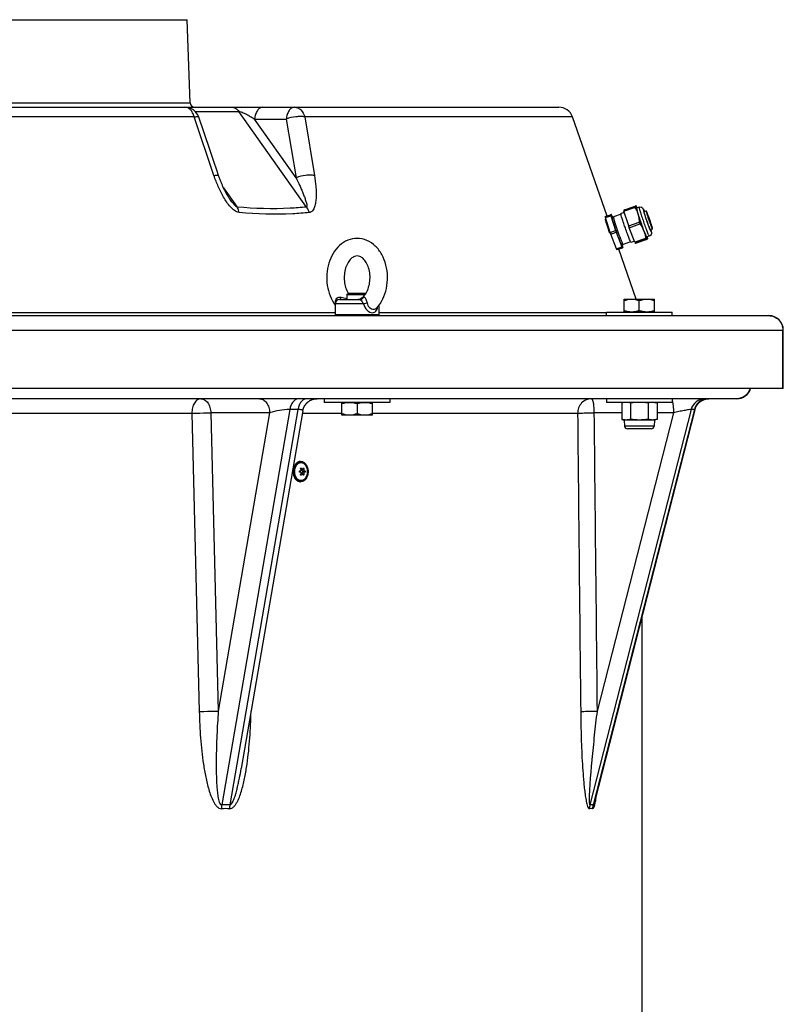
# Model space of a CAD drawing. Header units: millimetres. Extents: x 0 to 297, y 0 to 210.
# Tile 33 of 34: x 246 to 257, y 164 to 177. Entities that reach past the tile are written whole.
import ezdxf

# ---------------------------------------------------------------- set-up
doc = ezdxf.new("R2010")
doc.units = ezdxf.units.MM
doc.header["$LTSCALE"] = 16.335
doc.layers.get('0').update_dxf_attribs({"linetype": 'CONTINUOUS'})
doc.layers.add('AXES_REF', color=7, linetype='CONTINUOUS')

msp = doc.modelspace()

# ---------------------------------------------------------------- linework, layer by layer
at = {"color": 7, "linetype": 'Continuous'}
for p, q in [((229.124, 177.015), (248.64, 177.015)), ((248.68, 175.873), (248.64, 177.015)), ((224.024, 175.815), (253.74, 175.815)), ((248.952, 175.235), (248.801, 175.68)), ((254.404, 174.322), (253.929, 175.681)), ((254.632, 174.402), (254.778, 174.453)), ((254.635, 174.39), (254.781, 174.441)), ((254.643, 174.407), (254.64, 174.405)), ((254.643, 174.407), (254.789, 174.458)), ((254.778, 174.453), (254.795, 174.459)), ((254.792, 174.459), (254.798, 174.461)), ((254.801, 174.46), (254.795, 174.459)), ((254.799, 174.461), (254.8, 174.461)), ((254.844, 174.444), (254.808, 174.431)), ((254.379, 174.314), (254.451, 174.339)), ((254.382, 174.301), (254.454, 174.326)), ((254.447, 174.098), (254.382, 174.301)), ((254.404, 174.323), (254.462, 174.344)), ((254.463, 174.341), (254.451, 174.339)), ((254.454, 174.326), (254.519, 174.123)), ((254.468, 174.329), (254.481, 174.295)), ((254.491, 174.299), (254.473, 174.293)), ((254.595, 174.346), (254.491, 174.309)), ((254.64, 174.372), (254.595, 174.356)), ((254.7, 174.186), (254.635, 174.39)), ((254.811, 174.396), (254.844, 174.293)), ((254.912, 174.383), (254.94, 174.392)), ((254.7, 174.186), (254.846, 174.238)), ((254.708, 174.162), (254.855, 174.213)), ((254.785, 173.961), (254.708, 174.162)), ((254.887, 174.169), (254.926, 174.067)), ((254.949, 174.257), (254.948, 174.26)), ((255.026, 174.147), (254.998, 174.137)), ((254.447, 174.098), (254.519, 174.123)), ((254.455, 174.074), (254.527, 174.099)), ((254.532, 173.873), (254.455, 174.074)), ((254.527, 174.099), (254.604, 173.898)), ((254.931, 174.012), (254.785, 173.961)), ((254.937, 174), (254.79, 173.949)), ((254.938, 173.998), (254.792, 173.946)), ((254.949, 174.002), (254.802, 173.951)), ((254.953, 174.006), (254.937, 174)), ((254.983, 174.047), (254.947, 174.035)), ((254.96, 174.007), (254.949, 174.002)), ((254.953, 174.006), (254.96, 174.007)), ((254.955, 174.005), (254.954, 174.004)), ((254.532, 173.873), (254.604, 173.898)), ((254.609, 173.886), (254.538, 173.861)), ((254.55, 173.863), (254.538, 173.861)), ((254.621, 173.888), (254.55, 173.863)), ((254.611, 173.883), (254.563, 173.866)), ((254.803, 173.181), (254.563, 173.867)), ((254.617, 173.94), (254.599, 173.934)), ((254.607, 173.937), (254.617, 173.904)), ((254.618, 173.9), (254.607, 173.937)), ((254.609, 173.886), (254.621, 173.888)), ((254.613, 173.885), (254.611, 173.883)), ((254.617, 173.904), (254.617, 173.904)), ((254.727, 173.968), (254.623, 173.932)), ((254.729, 173.965), (254.727, 173.969)), ((254.779, 173.976), (254.734, 173.96)), ((254.802, 173.951), (254.79, 173.949)), ((254.792, 173.946), (254.796, 173.95)), ((250.833, 173.244), (250.855, 173.265)), ((250.833, 173.244), (250.833, 173.175)), ((250.833, 173.244), (251.083, 173.244)), ((250.855, 173.265), (251.092, 173.265)), ((251.095, 173.262), (251.092, 173.265)), ((254.636, 173.181), (254.637, 173.181)), ((254.637, 173.181), (255.055, 173.181)), ((255.056, 173.181), (255.055, 173.181)), ((250.673, 173.115), (250.673, 172.965)), ((250.733, 173.175), (251.011, 173.175)), ((251.273, 173.098), (251.273, 172.965)), ((254.636, 173.008), (254.636, 173.181)), ((254.846, 173.027), (254.846, 173.162)), ((255.056, 173.008), (255.056, 173.181)), ((221.142, 172.955), (256.622, 172.955)), ((251.273, 172.965), (250.673, 172.965)), ((250.683, 172.955), (250.673, 172.965)), ((251.263, 172.955), (251.273, 172.965)), ((254.396, 172.955), (254.396, 173.005)), ((254.396, 173.005), (255.296, 173.005)), ((254.637, 173.007), (254.636, 173.008)), ((254.637, 173.005), (254.637, 173.007)), ((254.637, 173.007), (255.055, 173.007)), ((255.055, 173.007), (255.056, 173.008)), ((255.055, 173.005), (255.055, 173.007)), ((255.296, 172.955), (255.296, 173.005)), ((256.822, 171.955), (256.822, 172.755)), ((256.822, 171.955), (220.942, 171.955)), ((256.182, 171.815), (221.582, 171.815)), ((250.523, 171.815), (250.523, 171.765)), ((251.423, 171.765), (250.523, 171.765)), ((250.764, 171.763), (250.763, 171.763)), ((250.763, 171.59), (250.763, 171.763)), ((250.764, 171.765), (250.764, 171.763)), ((250.764, 171.763), (251.182, 171.763)), ((250.973, 171.744), (250.973, 171.609)), ((251.182, 171.765), (251.182, 171.763)), ((251.182, 171.763), (251.183, 171.763)), ((251.183, 171.59), (251.183, 171.763)), ((251.423, 171.815), (251.423, 171.765)), ((254.396, 171.815), (254.396, 171.765)), ((255.296, 171.765), (254.396, 171.765)), ((254.636, 171.765), (254.604, 171.757)), ((254.604, 171.757), (254.604, 171.532)), ((254.725, 171.757), (254.725, 171.532)), ((254.967, 171.757), (254.967, 171.532)), ((255.056, 171.765), (255.089, 171.757)), ((255.089, 171.757), (255.089, 171.532)), ((255.296, 171.815), (255.296, 171.765)), ((255.783, 171.814), (255.787, 171.815)), ((255.797, 171.815), (255.802, 171.815)), ((250.228, 171.649), (249.382, 166.741)), ((250.763, 171.59), (250.764, 171.589)), ((251.182, 171.589), (250.764, 171.589)), ((251.183, 171.59), (251.182, 171.589)), ((255.609, 171.665), (254.234, 166.3)), ((254.604, 171.532), (254.636, 171.523)), ((254.636, 171.523), (254.643, 171.439)), ((255.056, 171.523), (254.636, 171.523)), ((255.056, 171.523), (255.049, 171.439)), ((255.089, 171.532), (255.056, 171.523)), ((255.009, 171.402), (254.683, 171.402)), ((250.198, 170.955), (250.2, 170.955)), ((250.193, 170.823), (250.184, 170.823)), ((250.193, 170.808), (250.184, 170.808)), ((250.223, 170.847), (250.203, 170.847)), ((250.223, 170.784), (250.203, 170.784)), ((250.251, 170.823), (250.225, 170.823)), ((250.251, 170.808), (250.225, 170.808)), ((250.253, 170.824), (250.254, 170.824)), ((250.254, 170.807), (250.253, 170.807)), ((250.198, 170.675), (250.2, 170.675)), ((254.882, 168.829), (254.882, 158.564))]:
    msp.add_line(p, q, dxfattribs=at)
at = {"color": 9, "linetype": 'Continuous'}
for p, q in [((229.084, 175.873), (248.68, 175.873)), ((248.753, 175.757), (249.35, 175.757)), ((250.278, 174.445), (249.35, 175.757)), ((248.735, 175.681), (229.029, 175.681)), ((249.009, 174.877), (248.735, 175.681)), ((250.136, 174.848), (249.567, 175.652)), ((249.567, 175.652), (250.001, 175.652)), ((250.001, 175.652), (250.136, 174.848)), ((253.929, 175.681), (250.254, 175.681)), ((250.254, 175.681), (250.388, 174.877)), ((249.141, 174.707), (249.326, 174.445)), ((254.982, 174.047), (254.983, 174.047)), ((251.026, 173.189), (251.041, 173.196)), ((251.041, 173.196), (251.06, 173.207)), ((251.061, 173.115), (250.673, 173.115)), ((244.899, 172.996), (250.673, 172.996)), ((251.273, 172.996), (254.396, 172.996)), ((220.942, 172.755), (256.822, 172.755)), ((256.815, 171.955), (256.815, 172.755)), ((244.692, 171.615), (248.705, 171.615)), ((248.705, 171.615), (248.807, 167.523)), ((249.772, 171.622), (248.965, 171.622)), ((248.965, 171.622), (249.068, 167.529)), ((249.772, 171.622), (249.068, 167.529)), ((250.049, 171.667), (249.115, 166.242)), ((250.161, 171.667), (249.227, 166.242)), ((250.161, 171.667), (250.049, 171.667)), ((250.222, 171.615), (250.763, 171.615)), ((251.183, 171.615), (253.999, 171.615)), ((255.558, 171.667), (254.168, 166.242)), ((255.601, 171.667), (254.211, 166.242)), ((254.604, 171.622), (254.223, 171.622)), ((255.314, 171.622), (254.266, 167.529)), ((255.314, 171.622), (255.089, 171.622)), ((255.601, 171.667), (255.558, 171.667)), ((255.049, 171.439), (254.643, 171.439)), ((250.189, 170.824), (250.185, 170.824)), ((250.189, 170.807), (250.185, 170.807)), ((250.21, 170.859), (250.198, 170.859)), ((250.21, 170.772), (250.198, 170.772)), ((250.242, 170.851), (250.229, 170.851)), ((250.242, 170.78), (250.229, 170.78)), ((249.518, 167.523), (249.517, 167.523)), ((249.518, 167.523), (249.518, 167.527)), ((249.518, 167.523), (249.518, 167.527))]:
    msp.add_line(p, q, dxfattribs=at)
at = {"color": 7, "linetype": 'Continuous'}
for points in [[(249.077, 174.866), (249.044, 174.964), (249.013, 175.055), (248.952, 175.235)], [(249.228, 174.552), (249.227, 174.553), (249.222, 174.56), (249.218, 174.566), (249.213, 174.573), (249.209, 174.58), (249.204, 174.588), (249.2, 174.595), (249.195, 174.603), (249.191, 174.61), (249.186, 174.618), (249.181, 174.627), (249.177, 174.635), (249.172, 174.643), (249.168, 174.652), (249.163, 174.661), (249.159, 174.669), (249.154, 174.678), (249.15, 174.687), (249.146, 174.697), (249.141, 174.706), (249.137, 174.716), (249.132, 174.725), (249.128, 174.735), (249.124, 174.745), (249.119, 174.755), (249.115, 174.765), (249.111, 174.776), (249.107, 174.787), (249.102, 174.797), (249.098, 174.808), (249.094, 174.819), (249.09, 174.831), (249.085, 174.842), (249.081, 174.854), (249.077, 174.866)], [(250.228, 171.649), (250.228, 171.651), (250.229, 171.656), (250.23, 171.661), (250.231, 171.666), (250.233, 171.671), (250.234, 171.675), (250.236, 171.68), (250.237, 171.685), (250.239, 171.689), (250.241, 171.694), (250.243, 171.699), (250.245, 171.703), (250.247, 171.708), (250.25, 171.712), (250.252, 171.716), (250.255, 171.721), (250.257, 171.725), (250.26, 171.729), (250.263, 171.733), (250.266, 171.737), (250.269, 171.741), (250.272, 171.745), (250.276, 171.748), (250.279, 171.752), (250.282, 171.756), (250.286, 171.759), (250.289, 171.763), (250.293, 171.766), (250.297, 171.769), (250.301, 171.772), (250.305, 171.775), (250.309, 171.778), (250.313, 171.781), (250.317, 171.784), (250.321, 171.786), (250.325, 171.789), (250.33, 171.791), (250.334, 171.794), (250.339, 171.796), (250.343, 171.798), (250.348, 171.8), (250.352, 171.802), (250.357, 171.804), (250.362, 171.805), (250.366, 171.807), (250.371, 171.808), (250.376, 171.809), (250.381, 171.81), (250.386, 171.812), (250.39, 171.812), (250.395, 171.813), (250.4, 171.814), (250.405, 171.814), (250.41, 171.815), (250.415, 171.815), (250.42, 171.815), (250.425, 171.815)], [(255.609, 171.665), (255.609, 171.667), (255.61, 171.672), (255.612, 171.677), (255.613, 171.681), (255.615, 171.686), (255.617, 171.69), (255.619, 171.695), (255.621, 171.7), (255.623, 171.704), (255.625, 171.708), (255.628, 171.713), (255.63, 171.717), (255.633, 171.721), (255.635, 171.725), (255.638, 171.73), (255.641, 171.734), (255.644, 171.737), (255.647, 171.741), (255.65, 171.745), (255.653, 171.749), (255.657, 171.753), (255.66, 171.756), (255.664, 171.76), (255.667, 171.763), (255.671, 171.766), (255.675, 171.769), (255.679, 171.773), (255.682, 171.776), (255.686, 171.778), (255.69, 171.781), (255.695, 171.784), (255.699, 171.787), (255.703, 171.789), (255.707, 171.792), (255.712, 171.794), (255.716, 171.796), (255.721, 171.798), (255.725, 171.8), (255.73, 171.802), (255.734, 171.804), (255.739, 171.805), (255.744, 171.807), (255.749, 171.808), (255.753, 171.809), (255.758, 171.811), (255.763, 171.812), (255.768, 171.812), (255.773, 171.813), (255.778, 171.814), (255.783, 171.814)], [(255.787, 171.815), (255.792, 171.815), (255.797, 171.815)], [(255.792, 171.815), (255.797, 171.815), (255.802, 171.815)]]:
    msp.add_lwpolyline(points, dxfattribs=at)
for centre, radius, start, end in [((248.611, 175.615), 0.2, 18.771, 90), ((248.74, 175.875), 0.06, 182, 270), ((253.74, 175.615), 0.2, 19.2722, 90), ((255.27, 174.558), 0.657, 193.757, 194.8689), ((254.195, 174.198), 0.494, 24.8824, 25.0106), ((255.416, 174.61), 0.657, 193.757, 194.8689), ((254.896, 174.071), 0.401, 104.9317, 105.4101), ((254.338, 174.248), 0.498, 24.8466, 25.0103), ((254.82, 174.367), 0.0965, 102.7046, 103.3338), ((254.732, 174.421), 0.0793, 29.743, 30.8116), ((255.017, 174.47), 0.657, 193.757, 194.8689), ((255.089, 174.495), 0.657, 193.757, 194.8689), ((253.992, 174.125), 0.518, 24.6609, 25.0069), ((253.813, 174.043), 0.715, 23.5717, 24.6225), ((259.856, 175.976), 5.459, 199.1384, 199.4088), ((260, 176.026), 5.455, 199.1384, 199.2737), ((260.006, 176.028), 5.462, 199.2736, 199.4087), ((255.115, 174.206), 0.137, 206.1994, 206.4899), ((259.604, 175.888), 5.459, 199.1384, 199.4088), ((259.675, 175.913), 5.459, 199.1384, 199.4088), ((255.586, 174.298), 0.715, 203.5717, 204.6225), ((254.583, 174.873), 0.945, 292.0766, 292.6238), ((254.774, 174.416), 0.449, 292.5945, 293.4997), ((254.846, 174.249), 0.268, 293.5541, 293.8694), ((255.187, 174.158), 0.715, 203.5717, 204.6225), ((255.259, 174.183), 0.715, 203.5717, 204.6225), ((254.727, 173.998), 0.124, 207.7034, 208.1159), ((253.758, 173.672), 0.89, 14.8251, 15.0665), ((253.984, 173.732), 0.657, 13.757, 14.8689), ((255.44, 174.247), 0.715, 203.5717, 204.6225), ((255.261, 174.165), 0.518, 204.6609, 205.0069), ((251.102, 173.417), 0.294, 211.482, 211.6983), ((251.124, 173.075), 0.151, 125.4729, 130.9771), ((250.733, 173.115), 0.06, 90, 180), ((256.622, 172.755), 0.2, 0, 90), ((256.182, 172.015), 0.2, 270, 342.5414), ((254.667, 171.538), 0.228, 97.8356, 98.9101), ((254.683, 171.443), 0.0403, 184.7245, 270), ((255.009, 171.443), 0.0403, 270, 355.2755), ((255.025, 171.751), 0.228, 277.8356, 278.9081), ((250.187, 170.818), 0.00599, 72.1492, 89.9368), ((250.187, 170.813), 0.00599, 270.0629, 287.852), ((250.254, 170.821), 0.00291, 77.572, 90.0428)]:
    msp.add_arc(centre, radius, start, end, dxfattribs=at)
at = {"color": 9, "linetype": 'Continuous'}
for centre, radius, start, end in [((250.2, 170.886), 0.0695, 90.0003, 91.1632), ((250.2, 170.745), 0.0695, 268.8368, 269.9997), ((249.417, 166.195), 0.306, 171.0616, 180.7873), ((249.166, 163.705), 2.486, 88.7258, 91.2742), ((249.171, 163.695), 2.548, 88.7415, 91.2585), ((249.527, 166.187), 0.305, 169.513, 179.2988), ((254.371, 166.191), 0.209, 165.9548, 180.2729), ((254.183, 165.828), 0.363, 86.6665, 93.3335), ((254.189, 165.871), 0.372, 86.7075, 93.2925), ((254.413, 166.189), 0.209, 165.3785, 179.6999)]:
    msp.add_arc(centre, radius, start, end, dxfattribs=at)
for points, knots in [([(248.735, 175.681), (248.731, 175.7), (248.719, 175.735), (248.69, 175.779), (248.654, 175.808), (248.625, 175.815), (248.611, 175.815)], [0, 0, 0, 0, 0.294155, 0.558745, 0.790648, 1, 1, 1, 1]), ([(249.25, 175.815), (249.269, 175.815), (249.309, 175.803), (249.338, 175.774), (249.35, 175.757)], [0, 0, 0, 0, 0.471076, 1, 1, 1, 1]), ([(249.35, 175.757), (249.361, 175.757), (249.381, 175.751), (249.42, 175.735), (249.467, 175.712), (249.519, 175.683), (249.551, 175.662), (249.567, 175.652)], [0, 0, 0, 0, 0.125332, 0.262444, 0.522993, 0.767637, 1, 1, 1, 1]), ([(249.678, 175.815), (249.664, 175.815), (249.635, 175.805), (249.601, 175.768), (249.577, 175.715), (249.569, 175.674), (249.567, 175.652)], [0, 0, 0, 0, 0.188595, 0.414873, 0.689188, 1, 1, 1, 1]), ([(250.111, 175.815), (250.098, 175.815), (250.068, 175.805), (250.035, 175.768), (250.011, 175.715), (250.003, 175.674), (250.001, 175.652)], [0, 0, 0, 0, 0.188595, 0.414873, 0.689188, 1, 1, 1, 1]), ([(250.111, 175.815), (250.127, 175.815), (250.16, 175.809), (250.218, 175.769), (250.245, 175.717), (250.254, 175.681)], [0, 0, 0, 0, 0.224946, 0.464031, 1, 1, 1, 1]), ([(248.735, 175.681), (248.75, 175.684), (248.771, 175.687), (248.793, 175.686), (248.8, 175.682), (248.801, 175.68)], [0, 0, 0, 0, 0.690785, 0.889321, 1, 1, 1, 1]), ([(250.254, 175.681), (250.236, 175.685), (250.195, 175.688), (250.109, 175.682), (250.043, 175.668), (250.001, 175.652)], [0, 0, 0, 0, 0.21693, 0.474637, 1, 1, 1, 1]), ([(249.009, 174.877), (249.024, 174.88), (249.044, 174.883), (249.066, 174.882), (249.073, 174.878), (249.074, 174.876)], [0, 0, 0, 0, 0.690749, 0.8892, 1, 1, 1, 1]), ([(249.353, 174.37), (249.331, 174.372), (249.286, 174.395), (249.213, 174.466), (249.138, 174.579), (249.066, 174.725), (249.026, 174.826), (249.009, 174.877)], [0, 0, 0, 0, 0.106858, 0.228649, 0.484454, 0.743005, 1, 1, 1, 1]), ([(250.388, 174.877), (250.37, 174.881), (250.329, 174.884), (250.244, 174.878), (250.178, 174.864), (250.136, 174.848)], [0, 0, 0, 0, 0.217633, 0.475399, 1, 1, 1, 1]), ([(250.136, 174.848), (250.152, 174.813), (250.176, 174.761), (250.207, 174.691), (250.229, 174.639), (250.249, 174.588), (250.264, 174.545), (250.275, 174.511), (250.281, 174.486), (250.285, 174.466), (250.284, 174.447), (250.278, 174.445)], [0, 0, 0, 0, 0.266728, 0.398382, 0.528571, 0.656818, 0.782158, 0.843087, 0.902003, 0.957026, 1, 1, 1, 1]), ([(250.388, 174.877), (250.396, 174.827), (250.406, 174.752), (250.412, 174.653), (250.411, 174.581), (250.405, 174.512), (250.394, 174.458), (250.378, 174.42), (250.363, 174.395), (250.343, 174.376), (250.326, 174.37), (250.317, 174.37)], [0, 0, 0, 0, 0.280451, 0.416613, 0.548983, 0.676129, 0.795533, 0.85119, 0.903351, 0.952121, 1, 1, 1, 1]), ([(249.326, 174.445), (249.32, 174.446), (249.31, 174.454), (249.292, 174.47), (249.272, 174.494), (249.249, 174.522), (249.235, 174.542), (249.228, 174.552)], [0, 0, 0, 0, 0.120758, 0.248555, 0.502194, 0.752401, 1, 1, 1, 1]), ([(249.353, 174.37), (249.352, 174.377), (249.346, 174.403), (249.336, 174.428), (249.326, 174.445)], [0, 0, 0, 0, 0.263998, 1, 1, 1, 1]), ([(250.278, 174.445), (250.203, 174.437), (249.886, 174.414), (249.567, 174.423), (249.326, 174.445)], [0, 0, 0, 0, 0.237508, 1, 1, 1, 1]), ([(250.317, 174.37), (250.315, 174.377), (250.306, 174.403), (250.291, 174.429), (250.278, 174.445)], [0, 0, 0, 0, 0.258378, 1, 1, 1, 1]), ([(254.844, 174.444), (254.843, 174.443), (254.843, 174.441), (254.843, 174.436), (254.846, 174.425), (254.85, 174.406), (254.857, 174.382), (254.867, 174.352), (254.882, 174.305), (254.894, 174.269), (254.903, 174.244)], [0, 0, 0, 0, 0.006804, 0.021888, 0.079182, 0.17142, 0.295297, 0.446177, 0.618364, 1, 1, 1, 1]), ([(254.9, 174.417), (254.899, 174.416), (254.9, 174.41), (254.901, 174.403), (254.905, 174.387), (254.91, 174.368), (254.918, 174.345), (254.93, 174.307), (254.939, 174.278), (254.946, 174.258)], [0, 0, 0, 0, 0.020179, 0.076557, 0.168334, 0.292195, 0.443464, 0.616346, 1, 1, 1, 1]), ([(254.916, 174.384), (254.915, 174.389), (254.911, 174.397), (254.906, 174.408), (254.903, 174.413), (254.901, 174.417), (254.9, 174.417)], [0, 0, 0, 0, 0.41814, 0.72809, 0.922286, 1, 1, 1, 1]), ([(250.317, 174.37), (250.241, 174.362), (249.921, 174.338), (249.598, 174.348), (249.353, 174.37)], [0, 0, 0, 0, 0.237555, 1, 1, 1, 1]), ([(254.903, 174.244), (254.912, 174.218), (254.925, 174.181), (254.942, 174.135), (254.954, 174.106), (254.964, 174.081), (254.972, 174.064), (254.978, 174.053), (254.981, 174.048), (254.982, 174.047), (254.982, 174.047)], [0, 0, 0, 0, 0.378695, 0.550297, 0.701126, 0.825426, 0.918494, 0.976942, 0.992675, 1, 1, 1, 1]), ([(254.946, 174.258), (254.953, 174.238), (254.964, 174.209), (254.978, 174.173), (254.987, 174.149), (254.995, 174.131), (255.001, 174.116), (255.006, 174.109), (255.008, 174.103), (255.009, 174.103)], [0, 0, 0, 0, 0.378859, 0.550515, 0.701408, 0.825758, 0.918864, 0.977335, 1, 1, 1, 1]), ([(255.009, 174.103), (255.01, 174.103), (255.01, 174.108), (255.009, 174.114), (255.006, 174.125), (255.004, 174.134), (255.002, 174.139)], [0, 0, 0, 0, 0.070056, 0.261163, 0.573806, 1, 1, 1, 1]), ([(250.677, 173.137), (250.676, 173.147), (250.676, 173.169), (250.692, 173.198), (250.722, 173.211), (250.743, 173.209), (250.753, 173.207)], [0, 0, 0, 0, 0.258208, 0.507371, 0.753826, 1, 1, 1, 1]), ([(250.74, 173.176), (250.743, 173.179), (250.749, 173.189), (250.752, 173.2), (250.753, 173.207)], [0, 0, 0, 0, 0.385791, 1, 1, 1, 1]), ([(251.011, 173.175), (251.021, 173.175), (251.041, 173.181), (251.056, 173.197), (251.06, 173.207)], [0, 0, 0, 0, 0.493853, 1, 1, 1, 1]), ([(251.06, 173.207), (251.063, 173.208), (251.067, 173.21), (251.077, 173.208), (251.086, 173.197), (251.099, 173.171), (251.106, 173.147), (251.109, 173.13)], [0, 0, 0, 0, 0.075082, 0.142643, 0.279, 0.488318, 1, 1, 1, 1]), ([(251.011, 173.175), (251.015, 173.175), (251.024, 173.169), (251.039, 173.148), (251.053, 173.13), (251.061, 173.115)], [0, 0, 0, 0, 0.148076, 0.378932, 1, 1, 1, 1]), ([(251.061, 173.115), (251.065, 173.117), (251.08, 173.122), (251.097, 173.127), (251.109, 173.13)], [0, 0, 0, 0, 0.257131, 1, 1, 1, 1]), ([(251.061, 173.115), (251.069, 173.084), (251.099, 173.028), (251.158, 172.995), (251.186, 172.995)], [0, 0, 0, 0, 0.542355, 1, 1, 1, 1]), ([(251.109, 173.13), (251.111, 173.118), (251.119, 173.094), (251.148, 173.058), (251.182, 173.043), (251.203, 173.043)], [0, 0, 0, 0, 0.276373, 0.543192, 1, 1, 1, 1]), ([(251.186, 172.995), (251.194, 172.995), (251.213, 172.999), (251.234, 173.017), (251.248, 173.044), (251.253, 173.064), (251.255, 173.076)], [0, 0, 0, 0, 0.230844, 0.456548, 0.708871, 1, 1, 1, 1]), ([(251.203, 173.043), (251.21, 173.043), (251.224, 173.046), (251.236, 173.054), (251.241, 173.06)], [0, 0, 0, 0, 0.507877, 1, 1, 1, 1]), ([(256.622, 172.955), (256.647, 172.955), (256.698, 172.945), (256.763, 172.9), (256.805, 172.834), (256.815, 172.781), (256.815, 172.755)], [0, 0, 0, 0, 0.246147, 0.494569, 0.746172, 1, 1, 1, 1]), ([(256.366, 171.955), (256.354, 171.916), (256.306, 171.844), (256.222, 171.815), (256.182, 171.815)], [0, 0, 0, 0, 0.504849, 1, 1, 1, 1]), ([(248.828, 171.815), (248.811, 171.815), (248.775, 171.802), (248.736, 171.755), (248.711, 171.69), (248.705, 171.641), (248.705, 171.615)], [0, 0, 0, 0, 0.193316, 0.423747, 0.698227, 1, 1, 1, 1]), ([(248.828, 171.815), (248.846, 171.815), (248.884, 171.804), (248.928, 171.759), (248.957, 171.695), (248.964, 171.647), (248.965, 171.622)], [0, 0, 0, 0, 0.206389, 0.440232, 0.70864, 1, 1, 1, 1]), ([(249.635, 171.815), (249.653, 171.815), (249.692, 171.804), (249.736, 171.759), (249.765, 171.695), (249.772, 171.647), (249.772, 171.622)], [0, 0, 0, 0, 0.206389, 0.440232, 0.70864, 1, 1, 1, 1]), ([(250.173, 171.815), (250.159, 171.815), (250.129, 171.807), (250.091, 171.774), (250.063, 171.726), (250.053, 171.688), (250.049, 171.667)], [0, 0, 0, 0, 0.205089, 0.436015, 0.702851, 1, 1, 1, 1]), ([(250.285, 171.815), (250.271, 171.815), (250.241, 171.807), (250.203, 171.774), (250.175, 171.726), (250.165, 171.688), (250.161, 171.667)], [0, 0, 0, 0, 0.205089, 0.436015, 0.702851, 1, 1, 1, 1]), ([(254.188, 171.815), (254.163, 171.815), (254.113, 171.805), (254.05, 171.76), (254.008, 171.693), (253.999, 171.641), (253.999, 171.615)], [0, 0, 0, 0, 0.243411, 0.490733, 0.743482, 1, 1, 1, 1]), ([(254.188, 171.815), (254.19, 171.815), (254.197, 171.811), (254.206, 171.792), (254.215, 171.753), (254.221, 171.693), (254.223, 171.647), (254.223, 171.622)], [0, 0, 0, 0, 0.03836, 0.101575, 0.316174, 0.629785, 1, 1, 1, 1]), ([(255.296, 171.79), (255.303, 171.767), (255.311, 171.711), (255.314, 171.654), (255.314, 171.622)], [0, 0, 0, 0, 0.423612, 1, 1, 1, 1]), ([(255.743, 171.815), (255.701, 171.815), (255.616, 171.785), (255.568, 171.708), (255.558, 171.667)], [0, 0, 0, 0, 0.493375, 1, 1, 1, 1]), ([(255.785, 171.815), (255.744, 171.815), (255.658, 171.785), (255.611, 171.708), (255.601, 171.667)], [0, 0, 0, 0, 0.493375, 1, 1, 1, 1]), ([(248.705, 171.615), (248.726, 171.616), (248.812, 171.619), (248.899, 171.621), (248.965, 171.622)], [0, 0, 0, 0, 0.239945, 1, 1, 1, 1]), ([(250.049, 171.667), (250.001, 171.667), (249.908, 171.656), (249.816, 171.636), (249.772, 171.622)], [0, 0, 0, 0, 0.510961, 1, 1, 1, 1]), ([(250.228, 171.649), (250.229, 171.656), (250.21, 171.664), (250.189, 171.666), (250.171, 171.667), (250.161, 171.667)], [0, 0, 0, 0, 0.279247, 0.582478, 1, 1, 1, 1]), ([(253.999, 171.615), (254.028, 171.618), (254.103, 171.62), (254.178, 171.622), (254.223, 171.622)], [0, 0, 0, 0, 0.392164, 1, 1, 1, 1]), ([(255.558, 171.667), (255.545, 171.667), (255.513, 171.662), (255.457, 171.653), (255.388, 171.639), (255.339, 171.628), (255.314, 171.622)], [0, 0, 0, 0, 0.150251, 0.395103, 0.690925, 1, 1, 1, 1]), ([(255.609, 171.665), (255.609, 171.665), (255.608, 171.667), (255.605, 171.667), (255.602, 171.667), (255.601, 171.667)], [0, 0, 0, 0, 0.110277, 0.418959, 1, 1, 1, 1]), ([(250.198, 170.955), (250.185, 170.955), (250.157, 170.947), (250.125, 170.914), (250.104, 170.868), (250.097, 170.815), (250.104, 170.762), (250.125, 170.717), (250.157, 170.684), (250.185, 170.675), (250.198, 170.675)], [0, 0, 0, 0, 0.104736, 0.222329, 0.356015, 0.5, 0.643985, 0.777671, 0.895264, 1, 1, 1, 1]), ([(250.198, 170.955), (250.185, 170.955), (250.158, 170.946), (250.126, 170.914), (250.106, 170.868), (250.098, 170.815), (250.106, 170.763), (250.126, 170.717), (250.158, 170.685), (250.185, 170.676), (250.198, 170.675)], [0, 0, 0, 0, 0.104813, 0.222579, 0.356233, 0.5, 0.643767, 0.777421, 0.895187, 1, 1, 1, 1]), ([(250.203, 170.951), (250.19, 170.951), (250.163, 170.943), (250.131, 170.911), (250.111, 170.867), (250.104, 170.815), (250.111, 170.764), (250.131, 170.719), (250.163, 170.688), (250.19, 170.679), (250.203, 170.679)], [0, 0, 0, 0, 0.104735, 0.222328, 0.356014, 0.5, 0.643986, 0.777672, 0.895265, 1, 1, 1, 1]), ([(250.203, 170.69), (250.191, 170.69), (250.166, 170.698), (250.137, 170.727), (250.119, 170.768), (250.112, 170.815), (250.119, 170.863), (250.137, 170.904), (250.166, 170.933), (250.191, 170.94), (250.203, 170.94)], [0, 0, 0, 0, 0.104734, 0.222326, 0.356012, 0.499996, 0.643982, 0.777669, 0.895263, 1, 1, 1, 1]), ([(250.203, 170.692), (250.191, 170.692), (250.167, 170.7), (250.138, 170.728), (250.12, 170.769), (250.114, 170.815), (250.12, 170.862), (250.138, 170.902), (250.167, 170.931), (250.191, 170.939), (250.203, 170.939)], [0, 0, 0, 0, 0.104736, 0.222329, 0.356015, 0.5, 0.643985, 0.777671, 0.895264, 1, 1, 1, 1]), ([(250.203, 170.679), (250.215, 170.679), (250.243, 170.688), (250.274, 170.719), (250.294, 170.764), (250.301, 170.815), (250.294, 170.867), (250.274, 170.911), (250.243, 170.943), (250.215, 170.951), (250.203, 170.951)], [0, 0, 0, 0, 0.104735, 0.222328, 0.356014, 0.5, 0.643986, 0.777672, 0.895265, 1, 1, 1, 1]), ([(250.203, 170.94), (250.214, 170.94), (250.24, 170.933), (250.268, 170.904), (250.287, 170.863), (250.293, 170.815), (250.287, 170.768), (250.268, 170.727), (250.24, 170.698), (250.214, 170.69), (250.203, 170.69)], [0, 0, 0, 0, 0.104734, 0.222326, 0.356012, 0.499996, 0.643982, 0.777669, 0.895263, 1, 1, 1, 1]), ([(250.203, 170.939), (250.215, 170.939), (250.239, 170.931), (250.268, 170.902), (250.286, 170.862), (250.292, 170.815), (250.286, 170.769), (250.268, 170.728), (250.239, 170.7), (250.215, 170.692), (250.203, 170.692)], [0, 0, 0, 0, 0.104736, 0.222329, 0.356015, 0.5, 0.643985, 0.777671, 0.895264, 1, 1, 1, 1]), ([(248.807, 167.523), (248.827, 167.524), (248.914, 167.527), (249.001, 167.529), (249.068, 167.529)], [0, 0, 0, 0, 0.239228, 1, 1, 1, 1]), ([(248.807, 167.523), (248.81, 167.402), (248.821, 167.161), (248.853, 166.861), (248.894, 166.625), (248.928, 166.48), (248.965, 166.369), (248.993, 166.303), (249.021, 166.254), (249.046, 166.222), (249.075, 166.197), (249.099, 166.19), (249.111, 166.19)], [0, 0, 0, 0, 0.256957, 0.513093, 0.640455, 0.766678, 0.828939, 0.889956, 0.919615, 0.948218, 0.975105, 1, 1, 1, 1]), ([(249.068, 167.529), (249.064, 167.474), (249.057, 167.363), (249.048, 167.198), (249.042, 167.032), (249.039, 166.867), (249.039, 166.73), (249.042, 166.62), (249.045, 166.538), (249.051, 166.457), (249.059, 166.377), (249.072, 166.31), (249.086, 166.265), (249.104, 166.242), (249.115, 166.242)], [0, 0, 0, 0, 0.127355, 0.254554, 0.381563, 0.508324, 0.634732, 0.697744, 0.760565, 0.823101, 0.885141, 0.946026, 0.975194, 1, 1, 1, 1]), ([(249.222, 166.19), (249.233, 166.19), (249.258, 166.197), (249.286, 166.222), (249.31, 166.254), (249.338, 166.303), (249.366, 166.369), (249.401, 166.48), (249.434, 166.625), (249.474, 166.861), (249.504, 167.161), (249.515, 167.402), (249.518, 167.523)], [0, 0, 0, 0, 0.024709, 0.051411, 0.07987, 0.109422, 0.170303, 0.232497, 0.358707, 0.486154, 0.742615, 1, 1, 1, 1]), ([(254.041, 167.523), (254.07, 167.526), (254.145, 167.527), (254.22, 167.529), (254.266, 167.529)], [0, 0, 0, 0, 0.390489, 1, 1, 1, 1]), ([(254.041, 167.523), (254.041, 167.462), (254.043, 167.342), (254.048, 167.161), (254.054, 166.981), (254.064, 166.802), (254.074, 166.655), (254.084, 166.538), (254.093, 166.453), (254.104, 166.37), (254.117, 166.293), (254.131, 166.235), (254.144, 166.202), (254.156, 166.19), (254.162, 166.19)], [0, 0, 0, 0, 0.134383, 0.268506, 0.402174, 0.535073, 0.666616, 0.731517, 0.795442, 0.857752, 0.916993, 0.968901, 0.988291, 1, 1, 1, 1]), ([(254.266, 167.529), (254.259, 167.474), (254.246, 167.363), (254.228, 167.198), (254.211, 167.032), (254.197, 166.894), (254.187, 166.784), (254.18, 166.702), (254.173, 166.62), (254.167, 166.538), (254.163, 166.47), (254.16, 166.416), (254.159, 166.376), (254.158, 166.337), (254.158, 166.305), (254.158, 166.281), (254.16, 166.263), (254.161, 166.252), (254.165, 166.242), (254.168, 166.242)], [0, 0, 0, 0, 0.128935, 0.257733, 0.386339, 0.514666, 0.578681, 0.642555, 0.70624, 0.769649, 0.832623, 0.863849, 0.894795, 0.92529, 0.954939, 0.969136, 0.982449, 0.993756, 1, 1, 1, 1]), ([(249.227, 166.242), (249.236, 166.242), (249.253, 166.258), (249.273, 166.294), (249.293, 166.346), (249.313, 166.41), (249.329, 166.476), (249.344, 166.542), (249.363, 166.63), (249.375, 166.696), (249.382, 166.741)], [0, 0, 0, 0, 0.052166, 0.112799, 0.238059, 0.364638, 0.491581, 0.618654, 0.745772, 1, 1, 1, 1]), ([(254.204, 166.19), (254.208, 166.19), (254.218, 166.199), (254.23, 166.227), (254.242, 166.275), (254.253, 166.34), (254.259, 166.386), (254.262, 166.41)], [0, 0, 0, 0, 0.055956, 0.146851, 0.397326, 0.68956, 1, 1, 1, 1]), ([(254.211, 166.242), (254.214, 166.242), (254.219, 166.252), (254.223, 166.264), (254.229, 166.282), (254.232, 166.294), (254.234, 166.3)], [0, 0, 0, 0, 0.146252, 0.399883, 0.691889, 1, 1, 1, 1])]:
    msp.add_open_spline(points, degree=3, knots=knots, dxfattribs=at)
at = {"color": 7, "linetype": 'Continuous'}
for points in [[(254.781, 174.441), (254.792, 174.427), (254.802, 174.411), (254.811, 174.396)], [(254.844, 174.444), (254.846, 174.444), (254.848, 174.445), (254.851, 174.445)], [(254.851, 174.445), (254.86, 174.447), (254.87, 174.446), (254.878, 174.442)], [(254.384, 174.269), (254.383, 174.271), (254.383, 174.274), (254.383, 174.276)], [(254.846, 174.238), (254.847, 174.256), (254.846, 174.275), (254.844, 174.293)], [(254.855, 174.213), (254.866, 174.199), (254.878, 174.184), (254.887, 174.169)], [(254.926, 174.067), (254.929, 174.049), (254.931, 174.031), (254.931, 174.012)], [(255.008, 174.07), (255.003, 174.06), (254.993, 174.051), (254.983, 174.047)], [(254.636, 173.162), (254.67, 173.173), (254.741, 173.188), (254.812, 173.173), (254.846, 173.162)], [(254.846, 173.162), (254.88, 173.173), (254.951, 173.188), (255.022, 173.173), (255.056, 173.162)], [(254.636, 173.027), (254.67, 173.016), (254.741, 173.001), (254.812, 173.016), (254.846, 173.027)], [(254.846, 173.027), (254.88, 173.016), (254.951, 173.001), (255.022, 173.016), (255.056, 173.027)], [(250.973, 171.744), (250.94, 171.755), (250.868, 171.77), (250.797, 171.755), (250.763, 171.744)], [(251.183, 171.744), (251.15, 171.755), (251.078, 171.77), (251.007, 171.755), (250.973, 171.744)], [(254.632, 171.763), (254.623, 171.761), (254.613, 171.759), (254.604, 171.757)], [(254.664, 171.765), (254.655, 171.765), (254.646, 171.765), (254.636, 171.764)], [(254.725, 171.757), (254.705, 171.762), (254.685, 171.765), (254.664, 171.765)], [(254.846, 171.765), (254.806, 171.765), (254.765, 171.762), (254.725, 171.757)], [(254.967, 171.757), (254.927, 171.762), (254.887, 171.765), (254.846, 171.765)], [(255.028, 171.765), (255.008, 171.765), (254.987, 171.762), (254.967, 171.757)], [(255.089, 171.757), (255.069, 171.762), (255.048, 171.765), (255.028, 171.765)], [(250.973, 171.609), (250.94, 171.598), (250.868, 171.583), (250.797, 171.598), (250.763, 171.609)], [(251.183, 171.609), (251.15, 171.598), (251.078, 171.583), (251.007, 171.598), (250.973, 171.609)], [(254.636, 171.525), (254.625, 171.527), (254.614, 171.529), (254.604, 171.532)], [(254.664, 171.523), (254.655, 171.523), (254.646, 171.524), (254.636, 171.525)], [(254.725, 171.532), (254.705, 171.527), (254.685, 171.523), (254.664, 171.523)], [(254.846, 171.523), (254.806, 171.523), (254.765, 171.527), (254.725, 171.532)], [(254.967, 171.532), (254.927, 171.527), (254.887, 171.523), (254.846, 171.523)], [(255.028, 171.523), (255.008, 171.523), (254.987, 171.527), (254.967, 171.532)], [(255.056, 171.525), (255.047, 171.524), (255.037, 171.523), (255.028, 171.523)], [(255.089, 171.532), (255.079, 171.53), (255.07, 171.528), (255.06, 171.526)], [(250.184, 170.823), (250.185, 170.824), (250.186, 170.824), (250.187, 170.824)], [(250.187, 170.807), (250.186, 170.807), (250.185, 170.807), (250.184, 170.808)], [(250.189, 170.824), (250.19, 170.823), (250.191, 170.823), (250.193, 170.823)], [(250.193, 170.808), (250.191, 170.808), (250.19, 170.808), (250.189, 170.807)], [(250.203, 170.865), (250.206, 170.865), (250.209, 170.862), (250.21, 170.859)], [(250.21, 170.772), (250.209, 170.769), (250.206, 170.766), (250.203, 170.766)], [(250.232, 170.823), (250.236, 170.82), (250.236, 170.811), (250.232, 170.808)], [(250.237, 170.865), (250.242, 170.865), (250.245, 170.855), (250.242, 170.851)], [(250.242, 170.78), (250.245, 170.776), (250.242, 170.766), (250.237, 170.766)]]:
    msp.add_open_spline(points, degree=3, dxfattribs=at)
for points, knots in [([(254.795, 174.459), (254.796, 174.451), (254.801, 174.429), (254.807, 174.408), (254.811, 174.396)], [0, 0, 0, 0, 0.381901, 1, 1, 1, 1]), ([(254.814, 174.433), (254.813, 174.436), (254.809, 174.445), (254.805, 174.454), (254.801, 174.46)], [0, 0, 0, 0, 0.312417, 1, 1, 1, 1]), ([(254.808, 174.431), (254.808, 174.431), (254.807, 174.429), (254.808, 174.424), (254.81, 174.412), (254.815, 174.394), (254.822, 174.369), (254.831, 174.339), (254.846, 174.293), (254.858, 174.256), (254.867, 174.231)], [0, 0, 0, 0, 0.006796, 0.021884, 0.079173, 0.17141, 0.295284, 0.446167, 0.618352, 1, 1, 1, 1]), ([(254.878, 174.442), (254.885, 174.438), (254.897, 174.428), (254.907, 174.407), (254.913, 174.392), (254.917, 174.384)], [0, 0, 0, 0, 0.334944, 0.628935, 1, 1, 1, 1]), ([(254.383, 174.276), (254.383, 174.277), (254.383, 174.281), (254.385, 174.285), (254.387, 174.288)], [0, 0, 0, 0, 0.169059, 1, 1, 1, 1]), ([(254.441, 174.082), (254.428, 174.12), (254.41, 174.173), (254.391, 174.236), (254.385, 174.26), (254.384, 174.269)], [0, 0, 0, 0, 0.624665, 0.854452, 1, 1, 1, 1]), ([(254.473, 174.293), (254.472, 174.292), (254.474, 174.285), (254.475, 174.276), (254.479, 174.259), (254.486, 174.237), (254.494, 174.21), (254.508, 174.167), (254.519, 174.134), (254.527, 174.112)], [0, 0, 0, 0, 0.0214, 0.078731, 0.171022, 0.294961, 0.445919, 0.618174, 1, 1, 1, 1]), ([(254.491, 174.309), (254.49, 174.309), (254.49, 174.304), (254.491, 174.302), (254.491, 174.299)], [0, 0, 0, 0, 0.280406, 1, 1, 1, 1]), ([(254.491, 174.299), (254.493, 174.29), (254.499, 174.267), (254.517, 174.206), (254.534, 174.156), (254.547, 174.119)], [0, 0, 0, 0, 0.149212, 0.381504, 1, 1, 1, 1]), ([(254.595, 174.346), (254.595, 174.349), (254.594, 174.351), (254.594, 174.356), (254.595, 174.356)], [0, 0, 0, 0, 0.718936, 1, 1, 1, 1]), ([(254.62, 174.259), (254.614, 174.277), (254.605, 174.306), (254.597, 174.335), (254.595, 174.346)], [0, 0, 0, 0, 0.614689, 1, 1, 1, 1]), ([(254.844, 174.293), (254.847, 174.283), (254.861, 174.241), (254.876, 174.2), (254.887, 174.169)], [0, 0, 0, 0, 0.247288, 1, 1, 1, 1]), ([(254.948, 174.26), (254.945, 174.268), (254.94, 174.284), (254.932, 174.306), (254.926, 174.327), (254.921, 174.343), (254.917, 174.354), (254.915, 174.361), (254.914, 174.367), (254.913, 174.372), (254.912, 174.376), (254.911, 174.378), (254.911, 174.38), (254.911, 174.381), (254.911, 174.382), (254.911, 174.382), (254.912, 174.382), (254.912, 174.383)], [0, 0, 0, 0, 0.195302, 0.382504, 0.554629, 0.705269, 0.770748, 0.828836, 0.879, 0.920788, 0.953839, 0.967007, 0.977912, 0.986556, 0.992973, 0.997292, 1, 1, 1, 1]), ([(255.026, 174.147), (255.026, 174.147), (255.026, 174.147), (255.026, 174.148), (255.026, 174.149), (255.026, 174.15), (255.026, 174.151), (255.026, 174.154), (255.025, 174.158), (255.024, 174.163), (255.022, 174.169), (255.02, 174.177), (255.018, 174.185), (255.015, 174.194), (255.011, 174.207), (255.005, 174.225), (254.997, 174.248), (254.989, 174.272), (254.981, 174.295), (254.972, 174.318), (254.966, 174.336), (254.96, 174.349), (254.957, 174.358), (254.954, 174.366), (254.951, 174.373), (254.948, 174.379), (254.946, 174.384), (254.944, 174.387), (254.943, 174.389), (254.942, 174.39), (254.941, 174.391), (254.941, 174.392), (254.94, 174.392), (254.94, 174.392), (254.94, 174.392)], [0, 0, 0, 0, 0.001347, 0.00351, 0.006731, 0.011073, 0.016553, 0.023172, 0.039782, 0.060777, 0.085972, 0.11513, 0.147978, 0.184203, 0.223459, 0.309532, 0.402905, 0.5, 0.597095, 0.690468, 0.776541, 0.815797, 0.852022, 0.88487, 0.914028, 0.939223, 0.960218, 0.976828, 0.983447, 0.988927, 0.993269, 0.99649, 0.998653, 1, 1, 1, 1]), ([(254.94, 174.392), (254.94, 174.392), (254.94, 174.392), (254.94, 174.392), (254.94, 174.391), (254.94, 174.39), (254.94, 174.388), (254.94, 174.386), (254.941, 174.382), (254.942, 174.377), (254.944, 174.37), (254.946, 174.363), (254.948, 174.355), (254.951, 174.346), (254.955, 174.332), (254.961, 174.314), (254.969, 174.291), (254.977, 174.268), (254.985, 174.244), (254.994, 174.221), (255, 174.204), (255.005, 174.191), (255.009, 174.182), (255.012, 174.174), (255.015, 174.167), (255.018, 174.161), (255.02, 174.156), (255.022, 174.152), (255.023, 174.15), (255.024, 174.149), (255.024, 174.148), (255.025, 174.147), (255.025, 174.147), (255.026, 174.147), (255.026, 174.147)], [0, 0, 0, 0, 0.001347, 0.00351, 0.006731, 0.011073, 0.016553, 0.023172, 0.039782, 0.060777, 0.085972, 0.11513, 0.147978, 0.184203, 0.223459, 0.309532, 0.402905, 0.5, 0.597095, 0.690468, 0.776541, 0.815797, 0.852022, 0.88487, 0.914028, 0.939223, 0.960218, 0.976828, 0.983447, 0.988927, 0.993269, 0.99649, 0.998653, 1, 1, 1, 1]), ([(254.654, 174.156), (254.651, 174.165), (254.639, 174.199), (254.628, 174.234), (254.62, 174.259)], [0, 0, 0, 0, 0.262246, 1, 1, 1, 1]), ([(254.692, 174.052), (254.689, 174.06), (254.676, 174.094), (254.663, 174.129), (254.654, 174.156)], [0, 0, 0, 0, 0.232954, 1, 1, 1, 1]), ([(254.867, 174.231), (254.876, 174.206), (254.889, 174.169), (254.907, 174.122), (254.918, 174.093), (254.929, 174.068), (254.936, 174.051), (254.942, 174.04), (254.945, 174.036), (254.946, 174.034), (254.947, 174.035)], [0, 0, 0, 0, 0.380434, 0.552631, 0.703756, 0.827974, 0.920542, 0.978062, 0.993204, 1, 1, 1, 1]), ([(254.992, 174.145), (254.991, 174.148), (254.988, 174.154), (254.982, 174.168), (254.973, 174.191), (254.961, 174.222), (254.953, 174.245), (254.949, 174.257)], [0, 0, 0, 0, 0.071393, 0.162861, 0.397898, 0.685133, 1, 1, 1, 1]), ([(254.998, 174.137), (254.998, 174.137), (254.997, 174.137), (254.997, 174.138), (254.996, 174.138), (254.996, 174.139), (254.995, 174.14), (254.994, 174.142), (254.993, 174.144), (254.992, 174.145)], [0, 0, 0, 0, 0.035107, 0.090073, 0.17121, 0.280239, 0.417673, 0.583576, 1, 1, 1, 1]), ([(255.003, 174.139), (255.004, 174.133), (255.01, 174.111), (255.015, 174.085), (255.008, 174.07)], [0, 0, 0, 0, 0.264525, 1, 1, 1, 1]), ([(250.973, 174.015), (250.93, 174.015), (250.841, 173.997), (250.726, 173.922), (250.638, 173.811), (250.559, 173.628), (250.542, 173.372), (250.615, 173.177), (250.673, 173.098)], [0, 0, 0, 0, 0.113444, 0.229592, 0.351101, 0.479088, 0.744753, 1, 1, 1, 1]), ([(251.241, 173.06), (251.31, 173.133), (251.378, 173.282), (251.396, 173.49), (251.375, 173.649), (251.319, 173.794), (251.23, 173.914), (251.112, 173.996), (251.019, 174.015), (250.973, 174.015)], [0, 0, 0, 0, 0.251268, 0.385284, 0.518874, 0.647834, 0.770082, 0.886527, 1, 1, 1, 1]), ([(254.527, 174.112), (254.535, 174.089), (254.547, 174.055), (254.563, 174.013), (254.573, 173.986), (254.582, 173.965), (254.59, 173.948), (254.594, 173.94), (254.598, 173.934), (254.599, 173.934)], [0, 0, 0, 0, 0.380649, 0.55293, 0.704136, 0.828415, 0.921025, 0.978567, 1, 1, 1, 1]), ([(254.547, 174.119), (254.56, 174.082), (254.578, 174.031), (254.602, 173.972), (254.612, 173.949), (254.617, 173.94)], [0, 0, 0, 0, 0.615432, 0.848599, 1, 1, 1, 1]), ([(254.727, 173.969), (254.722, 173.979), (254.71, 174.007), (254.699, 174.035), (254.692, 174.052)], [0, 0, 0, 0, 0.389801, 1, 1, 1, 1]), ([(254.926, 174.067), (254.931, 174.054), (254.94, 174.034), (254.949, 174.013), (254.953, 174.006)], [0, 0, 0, 0, 0.613806, 1, 1, 1, 1]), ([(254.953, 174.037), (254.954, 174.034), (254.956, 174.024), (254.959, 174.014), (254.96, 174.007)], [0, 0, 0, 0, 0.317223, 1, 1, 1, 1]), ([(254.617, 173.94), (254.618, 173.938), (254.62, 173.935), (254.622, 173.931), (254.623, 173.932)], [0, 0, 0, 0, 0.719215, 1, 1, 1, 1]), ([(254.734, 173.96), (254.733, 173.96), (254.731, 173.962), (254.73, 173.964), (254.729, 173.965)], [0, 0, 0, 0, 0.291621, 1, 1, 1, 1]), ([(250.973, 173.775), (250.96, 173.775), (250.93, 173.768), (250.886, 173.737), (250.844, 173.682), (250.8, 173.579), (250.787, 173.43), (250.821, 173.312), (250.851, 173.263)], [0, 0, 0, 0, 0.06581, 0.152718, 0.267538, 0.405455, 0.712969, 1, 1, 1, 1]), ([(251.096, 173.263), (251.125, 173.312), (251.159, 173.43), (251.147, 173.579), (251.103, 173.682), (251.061, 173.737), (251.017, 173.768), (250.987, 173.775), (250.973, 173.775)], [0, 0, 0, 0, 0.286996, 0.594536, 0.732467, 0.847289, 0.934193, 1, 1, 1, 1]), ([(250.825, 173.176), (250.826, 173.177), (250.829, 173.18), (250.832, 173.184), (250.833, 173.187)], [0, 0, 0, 0, 0.153907, 1, 1, 1, 1]), ([(251.026, 173.189), (251.023, 173.187), (251.012, 173.179), (250.999, 173.175), (250.989, 173.175)], [0, 0, 0, 0, 0.261221, 1, 1, 1, 1]), ([(251.037, 173.198), (251.042, 173.202), (251.065, 173.22), (251.084, 173.244), (251.096, 173.263)], [0, 0, 0, 0, 0.217757, 1, 1, 1, 1]), ([(250.824, 173.175), (250.824, 173.175), (250.825, 173.176), (250.825, 173.176), (250.825, 173.176)], [0, 0, 0, 0, 0.38616, 1, 1, 1, 1]), ([(250.198, 170.675), (250.185, 170.675), (250.156, 170.684), (250.124, 170.717), (250.103, 170.763), (250.096, 170.815), (250.103, 170.868), (250.124, 170.914), (250.156, 170.947), (250.185, 170.955), (250.198, 170.955)], [0, 0, 0, 0, 0.106361, 0.224333, 0.357278, 0.500002, 0.642725, 0.775669, 0.89364, 1, 1, 1, 1]), ([(250.2, 170.955), (250.213, 170.955), (250.242, 170.947), (250.274, 170.914), (250.295, 170.868), (250.302, 170.815), (250.295, 170.763), (250.274, 170.717), (250.242, 170.684), (250.213, 170.675), (250.2, 170.675)], [0, 0, 0, 0, 0.106361, 0.224333, 0.357278, 0.500002, 0.642725, 0.775669, 0.89364, 1, 1, 1, 1]), ([(250.184, 170.808), (250.182, 170.809), (250.179, 170.815), (250.182, 170.822), (250.184, 170.823)], [0, 0, 0, 0, 0.500002, 1, 1, 1, 1]), ([(250.193, 170.823), (250.195, 170.823), (250.201, 170.825), (250.206, 170.836), (250.204, 170.846), (250.2, 170.851)], [0, 0, 0, 0, 0.223353, 0.472537, 1, 1, 1, 1]), ([(250.2, 170.78), (250.204, 170.785), (250.206, 170.795), (250.201, 170.806), (250.195, 170.808), (250.193, 170.808)], [0, 0, 0, 0, 0.527183, 0.776522, 1, 1, 1, 1]), ([(250.2, 170.851), (250.198, 170.853), (250.196, 170.859), (250.201, 170.865), (250.203, 170.865)], [0, 0, 0, 0, 0.555316, 1, 1, 1, 1]), ([(250.203, 170.766), (250.201, 170.766), (250.196, 170.772), (250.198, 170.778), (250.2, 170.78)], [0, 0, 0, 0, 0.444669, 1, 1, 1, 1]), ([(250.21, 170.859), (250.211, 170.857), (250.213, 170.852), (250.218, 170.847), (250.223, 170.847)], [0, 0, 0, 0, 0.290856, 1, 1, 1, 1]), ([(250.223, 170.784), (250.221, 170.784), (250.215, 170.783), (250.212, 170.777), (250.21, 170.772)], [0, 0, 0, 0, 0.216263, 1, 1, 1, 1]), ([(250.215, 170.847), (250.213, 170.842), (250.212, 170.832), (250.221, 170.823), (250.225, 170.823)], [0, 0, 0, 0, 0.559326, 1, 1, 1, 1]), ([(250.225, 170.808), (250.221, 170.808), (250.212, 170.799), (250.213, 170.789), (250.215, 170.784)], [0, 0, 0, 0, 0.440674, 1, 1, 1, 1]), ([(250.223, 170.847), (250.225, 170.847), (250.231, 170.85), (250.232, 170.856), (250.232, 170.859)], [0, 0, 0, 0, 0.44731, 1, 1, 1, 1]), ([(250.232, 170.772), (250.232, 170.775), (250.231, 170.781), (250.225, 170.784), (250.223, 170.784)], [0, 0, 0, 0, 0.551641, 1, 1, 1, 1]), ([(250.232, 170.859), (250.232, 170.86), (250.232, 170.862), (250.235, 170.865), (250.237, 170.865)], [0, 0, 0, 0, 0.312675, 1, 1, 1, 1]), ([(250.237, 170.766), (250.235, 170.766), (250.232, 170.769), (250.232, 170.771), (250.232, 170.772)], [0, 0, 0, 0, 0.687283, 1, 1, 1, 1]), ([(250.242, 170.851), (250.241, 170.848), (250.238, 170.839), (250.243, 170.823), (250.251, 170.823)], [0, 0, 0, 0, 0.277315, 1, 1, 1, 1]), ([(250.251, 170.808), (250.249, 170.808), (250.243, 170.804), (250.239, 170.793), (250.24, 170.784), (250.242, 170.78)], [0, 0, 0, 0, 0.191451, 0.592487, 1, 1, 1, 1]), ([(250.251, 170.823), (250.251, 170.823), (250.252, 170.823), (250.253, 170.823), (250.253, 170.824)], [0, 0, 0, 0, 0.496556, 1, 1, 1, 1]), ([(250.253, 170.807), (250.253, 170.807), (250.252, 170.808), (250.251, 170.808), (250.251, 170.808)], [0, 0, 0, 0, 0.503496, 1, 1, 1, 1]), ([(250.255, 170.824), (250.258, 170.823), (250.261, 170.815), (250.258, 170.807), (250.254, 170.807)], [0, 0, 0, 0, 0.515654, 1, 1, 1, 1])]:
    msp.add_open_spline(points, degree=3, knots=knots, dxfattribs=at)
at = {"color": 9, "linetype": 'Continuous'}
for points in [[(250.753, 173.207), (250.78, 173.2), (250.806, 173.194), (250.833, 173.189)], [(250.736, 173.175), (250.738, 173.175), (250.739, 173.176), (250.74, 173.176)], [(253.999, 171.615), (254.013, 170.251), (254.027, 168.887), (254.041, 167.523)], [(254.223, 171.622), (254.238, 170.258), (254.252, 168.893), (254.266, 167.529)]]:
    msp.add_open_spline(points, degree=3, dxfattribs=at)
at = {"layer": 'AXES_REF', "color": 7, "linetype": 'Continuous'}
msp.add_arc((250.16, 170.815), 0.0707, 353.7844, 6.2156, dxfattribs=at)

doc.saveas('drawing.dxf')
